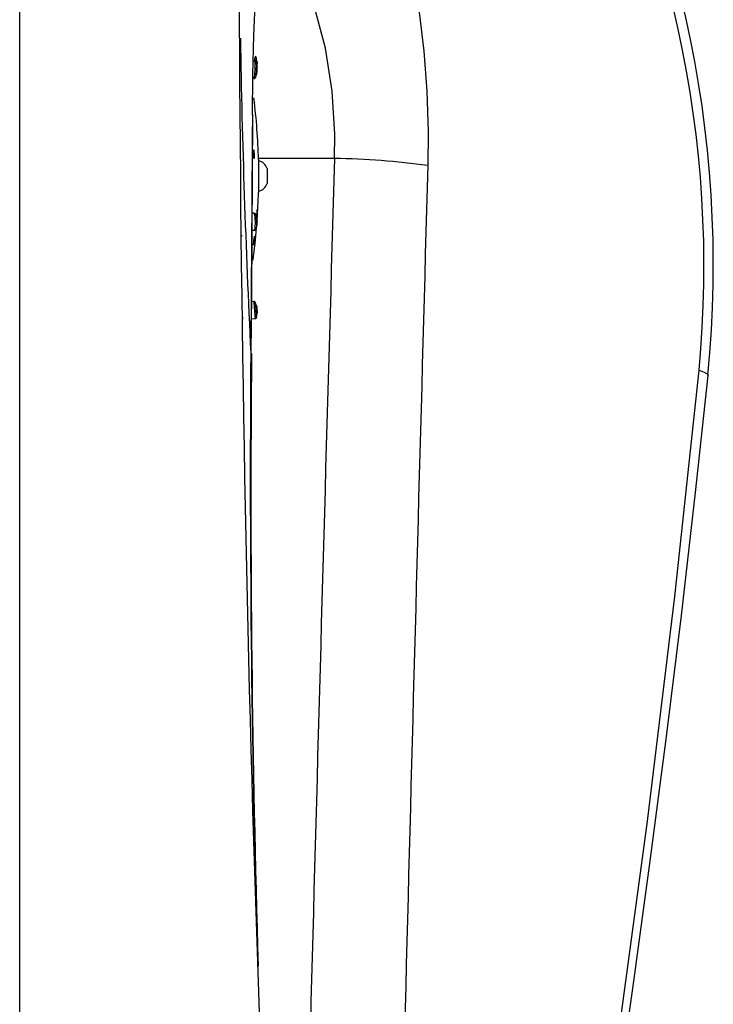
# Model space of a CAD drawing. Header units: millimetres. Extents: x 3813.37 to 3814.5, y 4795.07 to 4797.37.
# Tile 14 of 41: x 3813.63 to 3813.73, y 4796.07 to 4796.21. Entities that reach past the tile are written whole.
import ezdxf

# ---------------------------------------------------------------- set-up
doc = ezdxf.new("R2010")
doc.units = ezdxf.units.MM
doc.layers.add('SANINDUSA', color=3, linetype='Continuous')

msp = doc.modelspace()

# ---------------------------------------------------------------- linework, layer by layer
at = {"layer": 'SANINDUSA'}
for p, q in [((3813.632544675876, 4795.824643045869), (3813.632544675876, 4796.24470911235)), ((3813.666897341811, 4796.204631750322), (3813.666687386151, 4796.204644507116)), ((3813.667228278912, 4796.203854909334), (3813.667080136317, 4796.204447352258)), ((3813.667224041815, 4796.204590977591), (3813.667080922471, 4796.20519643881)), ((3813.666513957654, 4796.196837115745), (3813.666593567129, 4796.196722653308)), ((3813.678497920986, 4796.190479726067), (3813.667397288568, 4796.190493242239)), ((3813.667401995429, 4796.190317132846), (3813.667401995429, 4796.185517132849)), ((3813.668680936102, 4796.188997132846), (3813.668680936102, 4796.186837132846)), ((3813.666788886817, 4796.18251625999), (3813.666493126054, 4796.182508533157)), ((3813.6671901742, 4796.181763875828), (3813.666997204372, 4796.18233273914)), ((3813.666475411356, 4796.180007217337), (3813.666854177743, 4796.180017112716)), ((3813.667053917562, 4796.180213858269), (3813.66721564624, 4796.180789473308)), ((3813.666810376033, 4796.179020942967), (3813.666805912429, 4796.179111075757)), ((3813.666725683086, 4796.169586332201), (3813.666401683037, 4796.169561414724)), ((3813.667155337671, 4796.168858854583), (3813.666919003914, 4796.169466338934)), ((3813.666384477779, 4796.167052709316), (3813.666917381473, 4796.16709369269)), ((3813.667090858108, 4796.167256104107), (3813.667233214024, 4796.167870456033)), ((3813.666279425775, 4796.162096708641), (3813.666349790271, 4796.161995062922))]:
    msp.add_line(p, q, dxfattribs=at)
at = {"layer": 'SANINDUSA', "flags": 128}
for points in [[(3813.678497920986, 4796.190479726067), (3813.678545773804, 4796.194034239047), (3813.678163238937, 4796.200319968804), (3813.677171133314, 4796.206572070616), (3813.67559074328, 4796.212571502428), (3813.673505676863, 4796.218057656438), (3813.671128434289, 4796.22265958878), (3813.66850650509, 4796.226425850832), (3813.668135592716, 4796.22680599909)], [(3813.666513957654, 4796.196837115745), (3813.666588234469, 4796.20269122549), (3813.666732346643, 4796.208451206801), (3813.666950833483, 4796.214015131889)], [(3813.690837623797, 4796.211830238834), (3813.691523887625, 4796.206167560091), (3813.691969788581, 4796.200312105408), (3813.692158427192, 4796.194379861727), (3813.692112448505, 4796.189433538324)], [(3813.667233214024, 4796.204515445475), (3813.66723029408, 4796.204591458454), (3813.667221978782, 4796.204593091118), (3813.66720953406, 4796.204520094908), (3813.66719485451, 4796.204383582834), (3813.667180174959, 4796.204204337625), (3813.667170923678, 4796.204064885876)], [(3813.66695538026, 4796.202284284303), (3813.666986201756, 4796.202366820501), (3813.667165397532, 4796.202859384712), (3813.667170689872, 4796.202874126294)], [(3813.667228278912, 4796.203854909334), (3813.66723029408, 4796.203842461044), (3813.667233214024, 4796.203755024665)], [(3813.666795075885, 4796.198773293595), (3813.666806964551, 4796.198683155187), (3813.666809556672, 4796.198667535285)], [(3813.66634978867, 4796.161994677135), (3813.666409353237, 4796.170679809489), (3813.666593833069, 4796.196728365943)], [(3813.666705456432, 4796.190550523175), (3813.666732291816, 4796.190459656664), (3813.666758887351, 4796.190440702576), (3813.666782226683, 4796.19049596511), (3813.666799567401, 4796.190618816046), (3813.666808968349, 4796.190794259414), (3813.666809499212, 4796.19100171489), (3813.666801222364, 4796.191218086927), (3813.666785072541, 4796.191420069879), (3813.66676275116, 4796.191585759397), (3813.666755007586, 4796.191626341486), (3813.666728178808, 4796.191717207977), (3813.666701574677, 4796.191736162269), (3813.666678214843, 4796.19168090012), (3813.666660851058, 4796.191558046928), (3813.666651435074, 4796.191382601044), (3813.666650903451, 4796.191175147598), (3813.666659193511, 4796.190958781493), (3813.666675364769, 4796.19075680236), (3813.666697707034, 4796.190591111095), (3813.666705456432, 4796.190550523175)], [(3813.667233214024, 4796.182337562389), (3813.66723029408, 4796.182531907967), (3813.667221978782, 4796.182717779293), (3813.66720953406, 4796.18286687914), (3813.66719485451, 4796.182956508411), (3813.667180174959, 4796.182973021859), (3813.667167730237, 4796.182913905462), (3813.66715941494, 4796.182788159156), (3813.667156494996, 4796.182614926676), (3813.66715941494, 4796.182420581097), (3813.667167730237, 4796.182234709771), (3813.667180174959, 4796.182085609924), (3813.66719485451, 4796.181995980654), (3813.66720953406, 4796.181979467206), (3813.667221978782, 4796.182038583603), (3813.66723029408, 4796.182164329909), (3813.667233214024, 4796.182337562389)], [(3813.664845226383, 4796.179286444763), (3813.664916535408, 4796.179225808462), (3813.665011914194, 4796.179152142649)], [(3813.666795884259, 4796.179126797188), (3813.666793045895, 4796.179131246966), (3813.666773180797, 4796.179079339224), (3813.666748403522, 4796.178960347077), (3813.666721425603, 4796.178786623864), (3813.666695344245, 4796.178577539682), (3813.666673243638, 4796.17835752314), (3813.666657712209, 4796.17815250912), (3813.666650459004, 4796.177985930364), (3813.666650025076, 4796.177945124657), (3813.666654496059, 4796.17785499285), (3813.666664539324, 4796.177839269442)], [(3813.665107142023, 4796.167270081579), (3813.665072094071, 4796.167113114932), (3813.665011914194, 4796.166847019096)], [(3813.695679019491, 4795.908534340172), (3813.697968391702, 4795.922407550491), (3813.702576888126, 4795.9503570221), (3813.707168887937, 4795.978541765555), (3813.711691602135, 4796.007013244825), (3813.716075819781, 4796.035713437), (3813.720259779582, 4796.06462232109), (3813.724181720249, 4796.093719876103), (3813.728192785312, 4796.126536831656), (3813.731726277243, 4796.159564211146)], [(3813.731726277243, 4796.159564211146), (3813.732469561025, 4796.159298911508), (3813.732919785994, 4796.159044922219), (3813.733057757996, 4796.158813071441), (3813.733057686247, 4796.15881235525)], [(3813.696189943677, 4795.907297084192), (3813.698861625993, 4795.923231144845), (3813.701883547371, 4795.941258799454), (3813.704910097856, 4795.959411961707), (3813.707920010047, 4795.977656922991), (3813.710892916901, 4795.995963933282), (3813.713809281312, 4796.014305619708), (3813.71665034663, 4796.032655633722), (3813.719398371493, 4796.050989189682), (3813.722036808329, 4796.069283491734), (3813.724550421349, 4796.087518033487), (3813.726925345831, 4796.105674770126), (3813.729149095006, 4796.123738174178), (3813.73121052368, 4796.141695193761), (3813.733023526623, 4796.158815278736)]]:
    msp.add_lwpolyline(points, dxfattribs=at)
at = {"layer": 'SANINDUSA'}
for centre, radius, start, end in [((3813.567857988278, 4796.17485845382), 0.1659382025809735, 354.4546111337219, 30.74857646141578), ((3813.570837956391, 4796.174674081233), 0.1615962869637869, 354.634788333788, 30.15082464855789), ((3818.356862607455, 4796.232394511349), 4.692317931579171, 180, 183.4571104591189), ((3815.072082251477, 4796.231735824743), 1.407526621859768, 180.9642094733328, 182.8359371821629), ((3813.65768349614, 4796.203939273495), 0.009239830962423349, 348.7479789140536, 4.298047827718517), ((3813.670475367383, 4796.204532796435), 0.003672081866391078, 166.7548878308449, 178.3680375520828), ((3813.666901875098, 4796.205185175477), 0.0001872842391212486, 3.771789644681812, 91.41675729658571), ((3813.666887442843, 4796.204427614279), 0.0002025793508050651, 4.602197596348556, 86.80321185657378), ((3813.658278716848, 4796.204667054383), 0.008955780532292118, 355.2608962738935, 359.0300157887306), ((3813.661567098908, 4796.203721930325), 0.00566621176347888, 351.3366650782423, 0.3346463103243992), ((3813.66676612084, 4796.202333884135), 0.000196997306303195, 264.0335612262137, 350.6522429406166), ((3813.612841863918, 4796.192538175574), 0.05431488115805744, 6.474785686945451, 7.168472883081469), ((3813.57430792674, 4796.187917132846), 0.09312499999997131, 1.476779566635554, 6.970804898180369), ((3813.666983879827, 4796.188397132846), 0.001800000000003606, 19.47122063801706, 76.56827816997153), ((3813.677223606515, 4796.084787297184), 0.1057001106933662, 81.90242760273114, 89.30922864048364), ((3813.666983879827, 4796.187437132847), 0.001800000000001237, 283.4317218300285, 340.5287793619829), ((3813.57430792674, 4796.187917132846), 0.0931250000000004, 356.0921207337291, 358.5232204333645), ((3813.660968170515, 4796.18111376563), 0.005987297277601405, 349.4459344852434, 13.54712142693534), ((3813.666791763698, 4796.182295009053), 0.0002191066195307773, 7.546128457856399, 90.69710714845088), ((3813.663883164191, 4796.181217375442), 0.003351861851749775, 358.115936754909, 9.383615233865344), ((3813.665666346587, 4796.181034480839), 0.001568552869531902, 351.0136168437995, 2.65633354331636), ((3813.57430792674, 4796.187917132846), 0.09312499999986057, 352.4093250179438, 355.3555833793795), ((3813.666852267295, 4796.180234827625), 0.0002154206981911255, 270.0983390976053, 1.883693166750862), ((3813.661637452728, 4796.179042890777), 0.005172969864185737, 346.4947040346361, 359.7569054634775), ((3813.666741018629, 4796.169386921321), 0.000199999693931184, 4.396711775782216, 94.39763248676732), ((3813.842759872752, 4796.181870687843), 0.1764622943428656, 183.9918526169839, 184.8035877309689), ((3813.688798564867, 4796.169869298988), 0.02166526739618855, 182.6516438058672, 185.295484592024), ((3813.666902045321, 4796.167293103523), 0.0001999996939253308, 274.3978078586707, 4.397880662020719), ((3815.918337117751, 4796.144137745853), 2.252129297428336, 179.5431062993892, 181.8213088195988), ((3815.910000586, 4796.141846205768), 2.243705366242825, 179.4854929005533, 181.7701073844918)]:
    msp.add_arc(centre, radius, start, end, dxfattribs=at)
for centre, major_axis, ratio, start_param, end_param in [((3814.032544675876, 4795.72628972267), (0.006467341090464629, 5.477993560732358), 0.06716750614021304, 1.484871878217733, 1.491235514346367), ((3814.032806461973, 4794.021850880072), (-0.006733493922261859, 5.477993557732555), 0.0699053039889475, 1.163684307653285, 1.204682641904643), ((3814.032544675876, 4794.020804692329), (-0.006467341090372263, 5.477993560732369), 0.06716750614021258, 1.163690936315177, 1.204689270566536)]:
    msp.add_ellipse(centre, major_axis=major_axis, ratio=ratio, start_param=start_param, end_param=end_param, dxfattribs=at)
for points, knots in [([(3813.667097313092, 4796.204245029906), (3813.667096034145, 4796.204142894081), (3813.66709347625, 4796.203938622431), (3813.667073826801, 4796.203510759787), (3813.66704567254, 4796.203070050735), (3813.667012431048, 4796.202677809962), (3813.666980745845, 4796.202395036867), (3813.66696498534, 4796.202331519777), (3813.666958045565, 4796.202303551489)], [0, 0, 0, 0, 0.1728083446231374, 0.3456166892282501, 0.5184250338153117, 0.6912333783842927, 0.8640417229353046, 1, 1, 1, 1]), ([(3813.667089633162, 4796.205197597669), (3813.667084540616, 4796.205209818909), (3813.66707398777, 4796.205235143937), (3813.667045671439, 4796.2050586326), (3813.667019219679, 4796.204827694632), (3813.667004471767, 4796.204642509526), (3813.66700054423, 4796.204593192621)], [0, 0, 0, 0, 0.2828894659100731, 0.5862076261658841, 0.8898023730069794, 1, 1, 1, 1]), ([(3813.667088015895, 4796.204443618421), (3813.66708900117, 4796.204442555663), (3813.667096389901, 4796.204434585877), (3813.667096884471, 4796.204333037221), (3813.667097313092, 4796.204245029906)], [0, 0, 0, 0, 0.133348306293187, 1, 1, 1, 1]), ([(3813.667007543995, 4796.182323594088), (3813.667009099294, 4796.182320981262), (3813.667021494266, 4796.182300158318), (3813.667045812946, 4796.182102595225), (3813.667073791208, 4796.18175909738), (3813.66709349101, 4796.181321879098), (3813.66709603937, 4796.181038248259), (3813.667097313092, 4796.180896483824)], [0, 0, 0, 0, 0.03465998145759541, 0.2762230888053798, 0.5177042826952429, 0.7589388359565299, 1, 1, 1, 1]), ([(3813.667097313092, 4796.180896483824), (3813.667095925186, 4796.18076814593), (3813.667093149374, 4796.180511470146), (3813.667079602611, 4796.180288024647), (3813.667067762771, 4796.180250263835), (3813.667065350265, 4796.180242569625)], [0, 0, 0, 0, 0.4432809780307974, 0.8865619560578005, 1, 1, 1, 1]), ([(3813.666927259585, 4796.169459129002), (3813.66692853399, 4796.169437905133), (3813.666931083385, 4796.169395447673), (3813.666950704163, 4796.169128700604), (3813.666978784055, 4796.168756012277), (3813.667012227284, 4796.168318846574), (3813.667045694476, 4796.167886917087), (3813.667073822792, 4796.167529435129), (3813.667093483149, 4796.167285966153), (3813.667096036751, 4796.167262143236), (3813.667097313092, 4796.167250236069)], [0, 0, 0, 0, 0.1248183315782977, 0.2496938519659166, 0.374656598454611, 0.4997335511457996, 0.6249185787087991, 0.7500610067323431, 0.8750755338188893, 1, 1, 1, 1])]:
    msp.add_open_spline(points, degree=3, knots=knots, dxfattribs=at)

doc.saveas('drawing.dxf')
